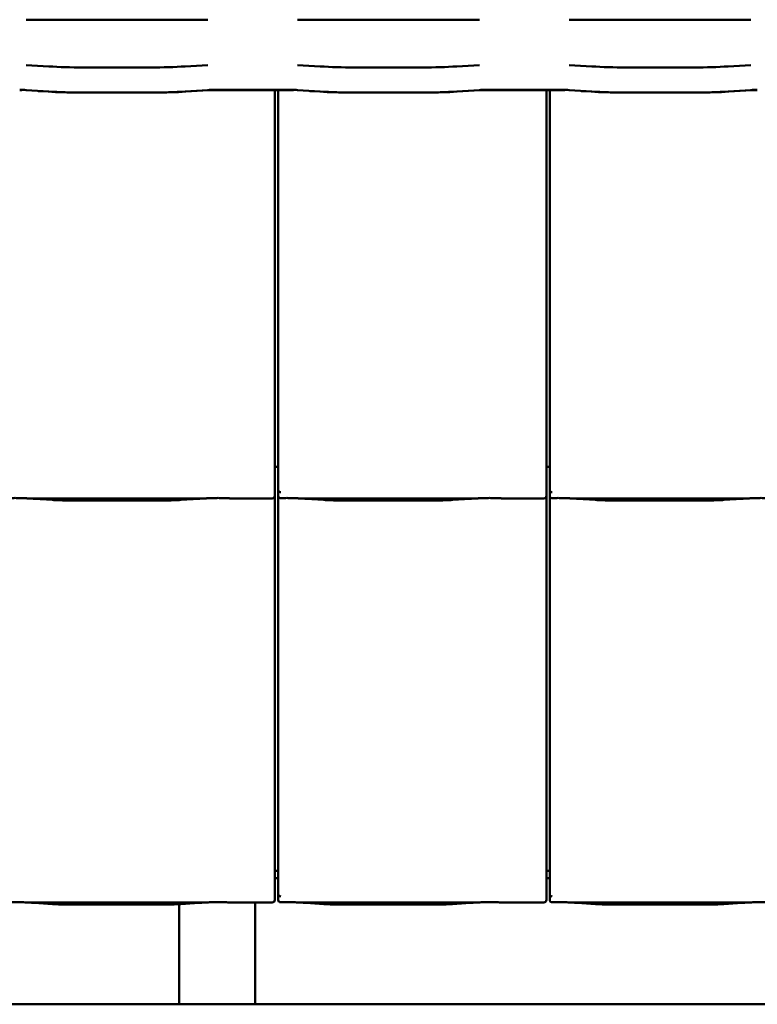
# Model space of a CAD drawing. Header units: millimetres. Extents: x 200 to 13555, y -185 to 8310.
# Tile 27 of 94: x 6567 to 7151, y 1405 to 2184. Entities that reach past the tile are written whole.
import ezdxf

# ---------------------------------------------------------------- set-up
doc = ezdxf.new("R2010")
doc.units = ezdxf.units.MM
doc.header["$LTSCALE"] = 10
doc.layers.add('Sichtbare Kanten(DIN)', color=7, linetype='Continuous', lineweight=50)

msp = doc.modelspace()

# ---------------------------------------------------------------- linework, layer by layer
at = {"layer": 'Sichtbare Kanten(DIN)'}
for p, q in [((6572.04, 2184.44), (6591.39, 2184.44)), ((6591.39, 2184.44), (6618.2, 2184.44)), ((6618.2, 2184.44), (6669.87, 2184.44)), ((6669.87, 2184.44), (6696.69, 2184.44)), ((6696.69, 2184.44), (6716.04, 2184.44)), ((6787.04, 2184.44), (6806.39, 2184.44)), ((6806.39, 2184.44), (6833.2, 2184.44)), ((6833.2, 2184.44), (6884.87, 2184.44)), ((6884.87, 2184.44), (6911.69, 2184.44)), ((6911.69, 2184.44), (6931.04, 2184.44)), ((7002.04, 2184.44), (7021.39, 2184.44)), ((7021.39, 2184.44), (7048.2, 2184.44)), ((7048.2, 2184.44), (7099.87, 2184.44)), ((7099.87, 2184.44), (7126.69, 2184.44)), ((7126.69, 2184.44), (7146.04, 2184.44)), ((6590.05, 2147.44), (6572.07, 2148.56)), ((6671.04, 2146.64), (6617.04, 2146.64)), ((6716.01, 2148.56), (6698.02, 2147.44)), ((6805.05, 2147.44), (6787.07, 2148.56)), ((6886.04, 2146.64), (6832.04, 2146.64)), ((6931.01, 2148.56), (6913.02, 2147.44)), ((7020.05, 2147.44), (7002.07, 2148.56)), ((7101.04, 2146.64), (7047.04, 2146.64)), ((7146.01, 2148.56), (7128.02, 2147.44)), ((6590.05, 2127.58), (6572.07, 2128.71)), ((6716.01, 2128.71), (6698.02, 2127.58)), ((6698.48, 2127.48), (6716.46, 2128.6)), ((6782.04, 2128.86), (6721.04, 2128.86)), ((6782.04, 2128.74), (6721.04, 2128.74)), ((6769.04, 1837.2), (6769.04, 2128.74)), ((6771.72, 2128.74), (6771.72, 1834.09)), ((6805.05, 2127.58), (6787.07, 2128.71)), ((6931.01, 2128.71), (6913.02, 2127.58)), ((6913.48, 2127.48), (6931.46, 2128.6)), ((6997.04, 2128.86), (6936.04, 2128.86)), ((6997.04, 2128.74), (6936.04, 2128.74)), ((6984.04, 1837.2), (6984.04, 2128.74)), ((6986.72, 2128.74), (6986.72, 1834.09)), ((7020.05, 2127.58), (7002.07, 2128.71)), ((7146.01, 2128.71), (7128.02, 2127.58)), ((7128.48, 2127.48), (7146.46, 2128.6)), ((6581.69, 2127.97), (6589.59, 2127.48)), ((6671.04, 2126.79), (6617.04, 2126.79)), ((6796.69, 2127.97), (6804.59, 2127.48)), ((6886.04, 2126.79), (6832.04, 2126.79)), ((7011.69, 2127.97), (7019.59, 2127.48)), ((7101.04, 2126.79), (7047.04, 2126.79)), ((6769.04, 1837.2), (6769.04, 1812.4)), ((6771.72, 1834.09), (6771.72, 1812.11)), ((6984.04, 1837.2), (6984.04, 1812.4)), ((6986.72, 1834.09), (6986.72, 1812.11)), ((6771.72, 1830.38), (6769.04, 1830.38)), ((6986.72, 1830.38), (6984.04, 1830.38)), ((6769.04, 1807.36), (6769.04, 1812.4)), ((6771.72, 1812.11), (6771.72, 1807.36)), ((6984.04, 1807.36), (6984.04, 1812.4)), ((6986.72, 1812.11), (6986.72, 1807.36)), ((6574.58, 1805.34), (6712.97, 1805.34)), ((6578.53, 1805.1), (6592.92, 1804.16)), ((6606.37, 1803.74), (6681.18, 1803.74)), ((6694.63, 1804.16), (6709.02, 1805.1)), ((6735.24, 1805.34), (6767.04, 1805.34)), ((6769.04, 1517.2), (6769.04, 1807.36)), ((6771.72, 1807.36), (6771.72, 1514.09)), ((6789.58, 1805.34), (6927.97, 1805.34)), ((6793.53, 1805.1), (6807.92, 1804.16)), ((6821.37, 1803.74), (6896.18, 1803.74)), ((6909.63, 1804.16), (6924.02, 1805.1)), ((6950.24, 1805.34), (6982.04, 1805.34)), ((6984.04, 1517.2), (6984.04, 1807.36)), ((6986.72, 1807.36), (6986.72, 1514.09)), ((7004.58, 1805.34), (7142.97, 1805.34)), ((7008.53, 1805.1), (7022.92, 1804.16)), ((7036.37, 1803.74), (7111.18, 1803.74)), ((7124.63, 1804.16), (7139.02, 1805.1)), ((6769.04, 1517.2), (6769.04, 1492.4)), ((6771.72, 1514.09), (6771.72, 1492.11)), ((6984.04, 1517.2), (6984.04, 1492.4)), ((6986.72, 1514.09), (6986.72, 1492.11)), ((6771.72, 1510.38), (6769.04, 1510.38)), ((6986.72, 1510.38), (6984.04, 1510.38)), ((6771.72, 1504.74), (6769.04, 1504.74)), ((6986.72, 1504.74), (6984.04, 1504.74)), ((6769.04, 1487.36), (6769.04, 1492.4)), ((6771.72, 1492.11), (6771.72, 1487.36)), ((6984.04, 1487.36), (6984.04, 1492.4)), ((6986.72, 1492.11), (6986.72, 1487.36)), ((6574.58, 1485.34), (6712.97, 1485.34)), ((6578.53, 1485.1), (6592.92, 1484.16)), ((6606.37, 1483.74), (6681.18, 1483.74)), ((6693.35, 1484.08), (6693.35, 1404.74)), ((6694.63, 1484.16), (6709.02, 1485.1)), ((6735.24, 1485.34), (6767.04, 1485.34)), ((6753.35, 1485.34), (6753.35, 1404.74)), ((6789.58, 1485.34), (6927.97, 1485.34)), ((6793.53, 1485.1), (6807.92, 1484.16)), ((6821.37, 1483.74), (6896.18, 1483.74)), ((6909.63, 1484.16), (6924.02, 1485.1)), ((6950.24, 1485.34), (6982.04, 1485.34)), ((7004.58, 1485.34), (7142.97, 1485.34)), ((7008.53, 1485.1), (7022.92, 1484.16)), ((7036.37, 1483.74), (7111.18, 1483.74)), ((7124.63, 1484.16), (7139.02, 1485.1)), ((6125.08, 1404.74), (6693.35, 1404.74)), ((6693.35, 1404.74), (6753.35, 1404.74)), ((6753.35, 1404.74), (7321.63, 1404.74))]:
    msp.add_line(p, q, dxfattribs=at)
for centre, major_axis, ratio, start_param, end_param in [((6617.04, 2153.83), (-59, 0), 0.121869, 1.095768, 1.570796), ((6671.04, 2153.83), (-59, 0), 0.121869, 1.570796, 2.045824), ((6832.04, 2153.83), (-59, 0), 0.121869, 1.095768, 1.570796), ((6886.04, 2153.83), (-59, 0), 0.121869, 1.570796, 2.045824), ((7047.04, 2153.83), (-59, 0), 0.121869, 1.095768, 1.570796), ((7101.04, 2153.83), (-59, 0), 0.121869, 1.570796, 2.045824), ((6567.04, 2127.52), (-11, 0), 0.121869, 4.237361, 4.712389), ((6567.04, 2127.52), (10, 0), 0.121869, 1.396024, 1.570796), ((6721.04, 2127.52), (-11, 0), 0.121869, 4.712389, 5.187417), ((6721.04, 2127.52), (10, 0), 0.121869, 1.570796, 2.045824), ((6782.04, 2127.52), (-11, 0), 0.121869, 4.237361, 4.712389), ((6782.04, 2127.52), (10, 0), 0.121869, 1.396024, 1.570796), ((6936.04, 2127.52), (-11, 0), 0.121869, 4.712389, 5.187417), ((6936.04, 2127.52), (10, 0), 0.121869, 1.570796, 2.045824), ((6997.04, 2127.52), (-11, 0), 0.121869, 4.237361, 4.712389), ((6997.04, 2127.52), (10, 0), 0.121869, 1.396024, 1.570796), ((7151.04, 2127.52), (-11, 0), 0.121869, 4.712389, 5.187417), ((7151.04, 2127.52), (10, 0), 0.121869, 1.570796, 2.045824), ((6617.04, 2133.98), (60, 0), 0.121869, 4.237361, 4.659466), ((6617.04, 2133.98), (-59, 0), 0.121869, 1.095768, 1.570796), ((6671.04, 2133.98), (-59, 0), 0.121869, 1.570796, 2.045824), ((6671.04, 2133.98), (60, 0), 0.121869, 4.765312, 5.187417), ((6832.04, 2133.98), (60, 0), 0.121869, 4.237361, 4.659466), ((6832.04, 2133.98), (-59, 0), 0.121869, 1.095768, 1.570796), ((6886.04, 2133.98), (-59, 0), 0.121869, 1.570796, 2.045824), ((6886.04, 2133.98), (60, 0), 0.121869, 4.765312, 5.187417), ((7047.04, 2133.98), (60, 0), 0.121869, 4.237361, 4.659466), ((7047.04, 2133.98), (-59, 0), 0.121869, 1.095768, 1.570796), ((7101.04, 2133.98), (-59, 0), 0.121869, 1.570796, 2.045824), ((7101.04, 2133.98), (60, 0), 0.121869, 4.765312, 5.187417), ((6773.72, 1817.76), (-1.9, -5.99), 0.101889, 5.972814, 5.990966), ((6773.72, 1812.08), (1.97, -0.34), 0.953832, 3.32216, 4.874804), ((6988.72, 1817.76), (-1.9, -5.99), 0.101889, 5.972814, 5.990966), ((6988.72, 1812.08), (1.97, -0.34), 0.953832, 3.32216, 4.874804), ((6767.04, 1807.36), (0, -2.02), 0.992203, 0, 1.570796), ((6773.72, 1807.36), (0, -2.02), 0.992203, 4.712389, 5.523328), ((6982.04, 1807.36), (0, -2.02), 0.992203, 0, 1.570796), ((6988.72, 1807.36), (0, -2.02), 0.992203, 4.712389, 5.523328), ((6773.72, 1497.76), (-1.9, -5.99), 0.101889, 5.972814, 5.990966), ((6773.72, 1492.08), (1.97, -0.34), 0.953832, 3.32216, 4.874804), ((6988.72, 1497.76), (-1.9, -5.99), 0.101889, 5.972814, 5.990966), ((6988.72, 1492.08), (1.97, -0.34), 0.953832, 3.32216, 4.874804), ((6767.04, 1487.36), (0, -2.02), 0.992203, 0, 1.570796), ((6773.72, 1487.36), (0, -2.02), 0.992203, 4.712389, 5.523328), ((6982.04, 1487.36), (0, -2.02), 0.992203, 0, 1.570796), ((6988.72, 1487.36), (0, -2.02), 0.992203, 4.712389, 5.523328)]:
    msp.add_ellipse(centre, major_axis=major_axis, ratio=ratio, start_param=start_param, end_param=end_param, dxfattribs=at)
for points, knots in [([(6574.58, 1805.34), (6574.22, 1805.34), (6573.83, 1805.36), (6573.05, 1805.39), (6572.65, 1805.41), (6570.92, 1805.49), (6569.41, 1805.56), (6566.37, 1805.65), (6564.84, 1805.68), (6563.44, 1805.68), (6562.05, 1805.68), (6560.52, 1805.65), (6558.91, 1805.61), (6558.82, 1805.6), (6558.72, 1805.6)], [-1.052265, -1.052265, -1.052265, -1.052265, -0.944033, -0.944033, -0.835802, -0.835802, -0.417901, -0.417901, 0, 0, 0, 0.417901, 0.417901, 0.44326, 0.44326, 0.44326, 0.44326]), ([(6573.54, 1805.37), (6573.89, 1805.35), (6574.23, 1805.34), (6574.91, 1805.31), (6575.25, 1805.29), (6575.92, 1805.26), (6576.25, 1805.24), (6576.91, 1805.2), (6577.24, 1805.18), (6577.89, 1805.15), (6578.21, 1805.13), (6578.53, 1805.1)], [1.8945551, 1.8945551, 1.8945551, 1.8945551, 1.9289476, 1.9289476, 1.9633401, 1.9633401, 1.9977326, 1.9977326, 2.0321251, 2.0321251, 2.0665177, 2.0665177, 2.0665177, 2.0665177]), ([(6606.37, 1803.74), (6605.43, 1803.74), (6604.5, 1803.75), (6602.64, 1803.77), (6601.72, 1803.79), (6599.89, 1803.83), (6598.98, 1803.86), (6597.19, 1803.93), (6596.31, 1803.96), (6594.59, 1804.05), (6593.74, 1804.1), (6592.92, 1804.16)], [4.712389, 4.712389, 4.712389, 4.712389, 4.8115332, 4.8115332, 4.9106775, 4.9106775, 5.0098218, 5.0098218, 5.108966, 5.108966, 5.2081103, 5.2081103, 5.2081103, 5.2081103]), ([(6694.63, 1804.16), (6693.81, 1804.1), (6692.96, 1804.05), (6691.24, 1803.96), (6690.36, 1803.93), (6688.57, 1803.86), (6687.66, 1803.83), (6685.83, 1803.79), (6684.91, 1803.77), (6683.05, 1803.75), (6682.12, 1803.74), (6681.18, 1803.74)], [4.2166677, 4.2166677, 4.2166677, 4.2166677, 4.3158119, 4.3158119, 4.4149562, 4.4149562, 4.5141004, 4.5141004, 4.6132447, 4.6132447, 4.712389, 4.712389, 4.712389, 4.712389]), ([(6714.01, 1805.37), (6713.66, 1805.35), (6713.32, 1805.34), (6712.64, 1805.31), (6712.3, 1805.29), (6711.63, 1805.26), (6711.3, 1805.24), (6710.64, 1805.2), (6710.31, 1805.18), (6709.66, 1805.15), (6709.33, 1805.13), (6709.02, 1805.1)], [5.0361477, 5.0361477, 5.0361477, 5.0361477, 5.0705402, 5.0705402, 5.1049328, 5.1049328, 5.1393253, 5.1393253, 5.1737178, 5.1737178, 5.2081103, 5.2081103, 5.2081103, 5.2081103]), ([(6735.24, 1805.34), (6734.88, 1805.34), (6734.49, 1805.36), (6733.71, 1805.39), (6733.32, 1805.41), (6731.58, 1805.49), (6730.07, 1805.56), (6727.03, 1805.65), (6725.5, 1805.68), (6722.71, 1805.68), (6721.18, 1805.65), (6718.14, 1805.56), (6716.63, 1805.49), (6714.9, 1805.41), (6714.5, 1805.39), (6713.72, 1805.36), (6713.33, 1805.34), (6712.97, 1805.34)], [1.226544, 1.226544, 1.226544, 1.226544, 1.334775, 1.334775, 1.443007, 1.443007, 1.860908, 1.860908, 2.278809, 2.278809, 2.69671, 2.69671, 3.11461, 3.11461, 3.222842, 3.222842, 3.331074, 3.331074, 3.331074, 3.331074]), ([(6734.48, 1805.36), (6734.46, 1805.36), (6734.44, 1805.36), (6734.4, 1805.36), (6734.39, 1805.36), (6734.35, 1805.36), (6734.33, 1805.36), (6734.3, 1805.36), (6734.28, 1805.37), (6734.24, 1805.37), (6734.22, 1805.37), (6734.2, 1805.37)], [4.37952398, 4.37952398, 4.37952398, 4.37952398, 4.381345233, 4.381345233, 4.383166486, 4.383166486, 4.384987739, 4.384987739, 4.386808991, 4.386808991, 4.388630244, 4.388630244, 4.388630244, 4.388630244]), ([(6772.35, 1805.89), (6772.48, 1805.81), (6772.62, 1805.75), (6772.93, 1805.65), (6773.11, 1805.62), (6773.36, 1805.6), (6773.43, 1805.6), (6773.55, 1805.6), (6773.6, 1805.6), (6773.67, 1805.6), (6773.7, 1805.6), (6773.72, 1805.6)], [-0.5371849, -0.5371849, -0.5371849, -0.5371849, -0.4701715, -0.4701715, -0.3994312, -0.3994312, -0.370279, -0.370279, -0.3542794, -0.3542794, -0.3446725, -0.3446725, -0.3446725, -0.3446725]), ([(6789.58, 1805.34), (6789.22, 1805.34), (6788.83, 1805.36), (6788.05, 1805.39), (6787.65, 1805.41), (6785.92, 1805.49), (6784.41, 1805.56), (6781.37, 1805.65), (6779.84, 1805.68), (6778.44, 1805.68), (6777.05, 1805.68), (6775.52, 1805.65), (6773.91, 1805.61), (6773.82, 1805.6), (6773.72, 1805.6)], [-1.052265, -1.052265, -1.052265, -1.052265, -0.944033, -0.944033, -0.835802, -0.835802, -0.417901, -0.417901, 0, 0, 0, 0.417901, 0.417901, 0.44326, 0.44326, 0.44326, 0.44326]), ([(6788.54, 1805.37), (6788.89, 1805.35), (6789.23, 1805.34), (6789.91, 1805.31), (6790.25, 1805.29), (6790.92, 1805.26), (6791.25, 1805.24), (6791.91, 1805.2), (6792.24, 1805.18), (6792.89, 1805.15), (6793.21, 1805.13), (6793.53, 1805.1)], [1.8945551, 1.8945551, 1.8945551, 1.8945551, 1.9289476, 1.9289476, 1.9633401, 1.9633401, 1.9977326, 1.9977326, 2.0321251, 2.0321251, 2.0665177, 2.0665177, 2.0665177, 2.0665177]), ([(6821.37, 1803.74), (6820.43, 1803.74), (6819.5, 1803.75), (6817.64, 1803.77), (6816.72, 1803.79), (6814.89, 1803.83), (6813.98, 1803.86), (6812.19, 1803.93), (6811.31, 1803.96), (6809.59, 1804.05), (6808.74, 1804.1), (6807.92, 1804.16)], [4.712389, 4.712389, 4.712389, 4.712389, 4.8115332, 4.8115332, 4.9106775, 4.9106775, 5.0098218, 5.0098218, 5.108966, 5.108966, 5.2081103, 5.2081103, 5.2081103, 5.2081103]), ([(6909.63, 1804.16), (6908.81, 1804.1), (6907.96, 1804.05), (6906.24, 1803.96), (6905.36, 1803.93), (6903.57, 1803.86), (6902.66, 1803.83), (6900.83, 1803.79), (6899.91, 1803.77), (6898.05, 1803.75), (6897.12, 1803.74), (6896.18, 1803.74)], [4.2166677, 4.2166677, 4.2166677, 4.2166677, 4.3158119, 4.3158119, 4.4149562, 4.4149562, 4.5141004, 4.5141004, 4.6132447, 4.6132447, 4.712389, 4.712389, 4.712389, 4.712389]), ([(6929.01, 1805.37), (6928.66, 1805.35), (6928.32, 1805.34), (6927.64, 1805.31), (6927.3, 1805.29), (6926.63, 1805.26), (6926.3, 1805.24), (6925.64, 1805.2), (6925.31, 1805.18), (6924.66, 1805.15), (6924.33, 1805.13), (6924.02, 1805.1)], [5.0361477, 5.0361477, 5.0361477, 5.0361477, 5.0705402, 5.0705402, 5.1049328, 5.1049328, 5.1393253, 5.1393253, 5.1737178, 5.1737178, 5.2081103, 5.2081103, 5.2081103, 5.2081103]), ([(6950.24, 1805.34), (6949.88, 1805.34), (6949.49, 1805.36), (6948.71, 1805.39), (6948.32, 1805.41), (6946.58, 1805.49), (6945.07, 1805.56), (6942.03, 1805.65), (6940.5, 1805.68), (6937.71, 1805.68), (6936.18, 1805.65), (6933.14, 1805.56), (6931.63, 1805.49), (6929.9, 1805.41), (6929.5, 1805.39), (6928.72, 1805.36), (6928.33, 1805.34), (6927.97, 1805.34)], [1.226544, 1.226544, 1.226544, 1.226544, 1.334775, 1.334775, 1.443007, 1.443007, 1.860908, 1.860908, 2.278809, 2.278809, 2.69671, 2.69671, 3.11461, 3.11461, 3.222842, 3.222842, 3.331074, 3.331074, 3.331074, 3.331074]), ([(6949.48, 1805.36), (6949.46, 1805.36), (6949.44, 1805.36), (6949.4, 1805.36), (6949.39, 1805.36), (6949.35, 1805.36), (6949.33, 1805.36), (6949.3, 1805.36), (6949.28, 1805.37), (6949.24, 1805.37), (6949.22, 1805.37), (6949.2, 1805.37)], [4.37952398, 4.37952398, 4.37952398, 4.37952398, 4.381345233, 4.381345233, 4.383166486, 4.383166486, 4.384987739, 4.384987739, 4.386808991, 4.386808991, 4.388630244, 4.388630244, 4.388630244, 4.388630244]), ([(6987.35, 1805.89), (6987.48, 1805.81), (6987.62, 1805.75), (6987.93, 1805.65), (6988.11, 1805.62), (6988.36, 1805.6), (6988.43, 1805.6), (6988.55, 1805.6), (6988.6, 1805.6), (6988.67, 1805.6), (6988.7, 1805.6), (6988.72, 1805.6)], [-0.5371849, -0.5371849, -0.5371849, -0.5371849, -0.4701715, -0.4701715, -0.3994312, -0.3994312, -0.370279, -0.370279, -0.3542794, -0.3542794, -0.3446725, -0.3446725, -0.3446725, -0.3446725]), ([(7004.58, 1805.34), (7004.22, 1805.34), (7003.83, 1805.36), (7003.05, 1805.39), (7002.65, 1805.41), (7000.92, 1805.49), (6999.41, 1805.56), (6996.37, 1805.65), (6994.84, 1805.68), (6993.44, 1805.68), (6992.05, 1805.68), (6990.52, 1805.65), (6988.91, 1805.61), (6988.82, 1805.6), (6988.72, 1805.6)], [-1.052265, -1.052265, -1.052265, -1.052265, -0.944033, -0.944033, -0.835802, -0.835802, -0.417901, -0.417901, 0, 0, 0, 0.417901, 0.417901, 0.44326, 0.44326, 0.44326, 0.44326]), ([(7003.54, 1805.37), (7003.89, 1805.35), (7004.23, 1805.34), (7004.91, 1805.31), (7005.25, 1805.29), (7005.92, 1805.26), (7006.25, 1805.24), (7006.91, 1805.2), (7007.24, 1805.18), (7007.89, 1805.15), (7008.21, 1805.13), (7008.53, 1805.1)], [1.8945551, 1.8945551, 1.8945551, 1.8945551, 1.9289476, 1.9289476, 1.9633401, 1.9633401, 1.9977326, 1.9977326, 2.0321251, 2.0321251, 2.0665177, 2.0665177, 2.0665177, 2.0665177]), ([(7036.37, 1803.74), (7035.43, 1803.74), (7034.5, 1803.75), (7032.64, 1803.77), (7031.72, 1803.79), (7029.89, 1803.83), (7028.98, 1803.86), (7027.19, 1803.93), (7026.31, 1803.96), (7024.59, 1804.05), (7023.74, 1804.1), (7022.92, 1804.16)], [4.712389, 4.712389, 4.712389, 4.712389, 4.8115332, 4.8115332, 4.9106775, 4.9106775, 5.0098218, 5.0098218, 5.108966, 5.108966, 5.2081103, 5.2081103, 5.2081103, 5.2081103]), ([(7124.63, 1804.16), (7123.81, 1804.1), (7122.96, 1804.05), (7121.24, 1803.96), (7120.36, 1803.93), (7118.57, 1803.86), (7117.66, 1803.83), (7115.83, 1803.79), (7114.91, 1803.77), (7113.05, 1803.75), (7112.12, 1803.74), (7111.18, 1803.74)], [4.2166677, 4.2166677, 4.2166677, 4.2166677, 4.3158119, 4.3158119, 4.4149562, 4.4149562, 4.5141004, 4.5141004, 4.6132447, 4.6132447, 4.712389, 4.712389, 4.712389, 4.712389]), ([(7144.01, 1805.37), (7143.66, 1805.35), (7143.32, 1805.34), (7142.64, 1805.31), (7142.3, 1805.29), (7141.63, 1805.26), (7141.3, 1805.24), (7140.64, 1805.2), (7140.31, 1805.18), (7139.66, 1805.15), (7139.33, 1805.13), (7139.02, 1805.1)], [5.0361477, 5.0361477, 5.0361477, 5.0361477, 5.0705402, 5.0705402, 5.1049328, 5.1049328, 5.1393253, 5.1393253, 5.1737178, 5.1737178, 5.2081103, 5.2081103, 5.2081103, 5.2081103]), ([(7165.24, 1805.34), (7164.88, 1805.34), (7164.49, 1805.36), (7163.71, 1805.39), (7163.32, 1805.41), (7161.58, 1805.49), (7160.07, 1805.56), (7157.03, 1805.65), (7155.5, 1805.68), (7152.71, 1805.68), (7151.18, 1805.65), (7148.14, 1805.56), (7146.63, 1805.49), (7144.9, 1805.41), (7144.5, 1805.39), (7143.72, 1805.36), (7143.33, 1805.34), (7142.97, 1805.34)], [1.226544, 1.226544, 1.226544, 1.226544, 1.334775, 1.334775, 1.443007, 1.443007, 1.860908, 1.860908, 2.278809, 2.278809, 2.69671, 2.69671, 3.11461, 3.11461, 3.222842, 3.222842, 3.331074, 3.331074, 3.331074, 3.331074]), ([(6574.58, 1485.34), (6574.22, 1485.34), (6573.83, 1485.36), (6573.05, 1485.39), (6572.65, 1485.41), (6570.92, 1485.49), (6569.41, 1485.56), (6566.37, 1485.65), (6564.84, 1485.68), (6563.44, 1485.68), (6562.05, 1485.68), (6560.52, 1485.65), (6558.91, 1485.61), (6558.82, 1485.6), (6558.72, 1485.6)], [-1.052265, -1.052265, -1.052265, -1.052265, -0.944033, -0.944033, -0.835802, -0.835802, -0.417901, -0.417901, 0, 0, 0, 0.417901, 0.417901, 0.44326, 0.44326, 0.44326, 0.44326]), ([(6573.54, 1485.37), (6573.89, 1485.35), (6574.23, 1485.34), (6574.91, 1485.31), (6575.25, 1485.29), (6575.92, 1485.26), (6576.25, 1485.24), (6576.91, 1485.2), (6577.24, 1485.18), (6577.89, 1485.15), (6578.21, 1485.13), (6578.53, 1485.1)], [1.8945551, 1.8945551, 1.8945551, 1.8945551, 1.9289476, 1.9289476, 1.9633401, 1.9633401, 1.9977326, 1.9977326, 2.0321251, 2.0321251, 2.0665177, 2.0665177, 2.0665177, 2.0665177]), ([(6606.37, 1483.74), (6605.43, 1483.74), (6604.5, 1483.75), (6602.64, 1483.77), (6601.72, 1483.79), (6599.89, 1483.83), (6598.98, 1483.86), (6597.19, 1483.93), (6596.31, 1483.96), (6594.59, 1484.05), (6593.74, 1484.1), (6592.92, 1484.16)], [4.712389, 4.712389, 4.712389, 4.712389, 4.8115332, 4.8115332, 4.9106775, 4.9106775, 5.0098218, 5.0098218, 5.108966, 5.108966, 5.2081103, 5.2081103, 5.2081103, 5.2081103]), ([(6694.63, 1484.16), (6693.81, 1484.1), (6692.96, 1484.05), (6691.24, 1483.96), (6690.36, 1483.93), (6688.57, 1483.86), (6687.66, 1483.83), (6685.83, 1483.79), (6684.91, 1483.77), (6683.05, 1483.75), (6682.12, 1483.74), (6681.18, 1483.74)], [4.2166677, 4.2166677, 4.2166677, 4.2166677, 4.3158119, 4.3158119, 4.4149562, 4.4149562, 4.5141004, 4.5141004, 4.6132447, 4.6132447, 4.712389, 4.712389, 4.712389, 4.712389]), ([(6714.01, 1485.37), (6713.66, 1485.35), (6713.32, 1485.34), (6712.64, 1485.31), (6712.3, 1485.29), (6711.63, 1485.26), (6711.3, 1485.24), (6710.64, 1485.2), (6710.31, 1485.18), (6709.66, 1485.15), (6709.33, 1485.13), (6709.02, 1485.1)], [5.0361477, 5.0361477, 5.0361477, 5.0361477, 5.0705402, 5.0705402, 5.1049328, 5.1049328, 5.1393253, 5.1393253, 5.1737178, 5.1737178, 5.2081103, 5.2081103, 5.2081103, 5.2081103]), ([(6735.24, 1485.34), (6734.88, 1485.34), (6734.49, 1485.36), (6733.71, 1485.39), (6733.32, 1485.41), (6731.58, 1485.49), (6730.07, 1485.56), (6727.03, 1485.65), (6725.5, 1485.68), (6722.71, 1485.68), (6721.18, 1485.65), (6718.14, 1485.56), (6716.63, 1485.49), (6714.9, 1485.41), (6714.5, 1485.39), (6713.72, 1485.36), (6713.33, 1485.34), (6712.97, 1485.34)], [1.226544, 1.226544, 1.226544, 1.226544, 1.334775, 1.334775, 1.443007, 1.443007, 1.860908, 1.860908, 2.278809, 2.278809, 2.69671, 2.69671, 3.11461, 3.11461, 3.222842, 3.222842, 3.331074, 3.331074, 3.331074, 3.331074]), ([(6734.48, 1485.36), (6734.46, 1485.36), (6734.44, 1485.36), (6734.4, 1485.36), (6734.39, 1485.36), (6734.35, 1485.36), (6734.33, 1485.36), (6734.3, 1485.36), (6734.28, 1485.37), (6734.24, 1485.37), (6734.22, 1485.37), (6734.2, 1485.37)], [4.37952398, 4.37952398, 4.37952398, 4.37952398, 4.381345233, 4.381345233, 4.383166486, 4.383166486, 4.384987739, 4.384987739, 4.386808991, 4.386808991, 4.388630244, 4.388630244, 4.388630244, 4.388630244]), ([(6772.35, 1485.89), (6772.48, 1485.81), (6772.62, 1485.75), (6772.93, 1485.65), (6773.11, 1485.62), (6773.36, 1485.6), (6773.43, 1485.6), (6773.55, 1485.6), (6773.6, 1485.6), (6773.67, 1485.6), (6773.7, 1485.6), (6773.72, 1485.6)], [-0.5371849, -0.5371849, -0.5371849, -0.5371849, -0.4701715, -0.4701715, -0.3994312, -0.3994312, -0.370279, -0.370279, -0.3542794, -0.3542794, -0.3446725, -0.3446725, -0.3446725, -0.3446725]), ([(6789.58, 1485.34), (6789.22, 1485.34), (6788.83, 1485.36), (6788.05, 1485.39), (6787.65, 1485.41), (6785.92, 1485.49), (6784.41, 1485.56), (6781.37, 1485.65), (6779.84, 1485.68), (6778.44, 1485.68), (6777.05, 1485.68), (6775.52, 1485.65), (6773.91, 1485.61), (6773.82, 1485.6), (6773.72, 1485.6)], [-1.052265, -1.052265, -1.052265, -1.052265, -0.944033, -0.944033, -0.835802, -0.835802, -0.417901, -0.417901, 0, 0, 0, 0.417901, 0.417901, 0.44326, 0.44326, 0.44326, 0.44326]), ([(6788.54, 1485.37), (6788.89, 1485.35), (6789.23, 1485.34), (6789.91, 1485.31), (6790.25, 1485.29), (6790.92, 1485.26), (6791.25, 1485.24), (6791.91, 1485.2), (6792.24, 1485.18), (6792.89, 1485.15), (6793.21, 1485.13), (6793.53, 1485.1)], [1.8945551, 1.8945551, 1.8945551, 1.8945551, 1.9289476, 1.9289476, 1.9633401, 1.9633401, 1.9977326, 1.9977326, 2.0321251, 2.0321251, 2.0665177, 2.0665177, 2.0665177, 2.0665177]), ([(6821.37, 1483.74), (6820.43, 1483.74), (6819.5, 1483.75), (6817.64, 1483.77), (6816.72, 1483.79), (6814.89, 1483.83), (6813.98, 1483.86), (6812.19, 1483.93), (6811.31, 1483.96), (6809.59, 1484.05), (6808.74, 1484.1), (6807.92, 1484.16)], [4.712389, 4.712389, 4.712389, 4.712389, 4.8115332, 4.8115332, 4.9106775, 4.9106775, 5.0098218, 5.0098218, 5.108966, 5.108966, 5.2081103, 5.2081103, 5.2081103, 5.2081103]), ([(6909.63, 1484.16), (6908.81, 1484.1), (6907.96, 1484.05), (6906.24, 1483.96), (6905.36, 1483.93), (6903.57, 1483.86), (6902.66, 1483.83), (6900.83, 1483.79), (6899.91, 1483.77), (6898.05, 1483.75), (6897.12, 1483.74), (6896.18, 1483.74)], [4.2166677, 4.2166677, 4.2166677, 4.2166677, 4.3158119, 4.3158119, 4.4149562, 4.4149562, 4.5141004, 4.5141004, 4.6132447, 4.6132447, 4.712389, 4.712389, 4.712389, 4.712389]), ([(6929.01, 1485.37), (6928.66, 1485.35), (6928.32, 1485.34), (6927.64, 1485.31), (6927.3, 1485.29), (6926.63, 1485.26), (6926.3, 1485.24), (6925.64, 1485.2), (6925.31, 1485.18), (6924.66, 1485.15), (6924.33, 1485.13), (6924.02, 1485.1)], [5.0361477, 5.0361477, 5.0361477, 5.0361477, 5.0705402, 5.0705402, 5.1049328, 5.1049328, 5.1393253, 5.1393253, 5.1737178, 5.1737178, 5.2081103, 5.2081103, 5.2081103, 5.2081103]), ([(6950.24, 1485.34), (6949.88, 1485.34), (6949.49, 1485.36), (6948.71, 1485.39), (6948.32, 1485.41), (6946.58, 1485.49), (6945.07, 1485.56), (6942.03, 1485.65), (6940.5, 1485.68), (6937.71, 1485.68), (6936.18, 1485.65), (6933.14, 1485.56), (6931.63, 1485.49), (6929.9, 1485.41), (6929.5, 1485.39), (6928.72, 1485.36), (6928.33, 1485.34), (6927.97, 1485.34)], [1.226544, 1.226544, 1.226544, 1.226544, 1.334775, 1.334775, 1.443007, 1.443007, 1.860908, 1.860908, 2.278809, 2.278809, 2.69671, 2.69671, 3.11461, 3.11461, 3.222842, 3.222842, 3.331074, 3.331074, 3.331074, 3.331074]), ([(6949.48, 1485.36), (6949.46, 1485.36), (6949.44, 1485.36), (6949.4, 1485.36), (6949.39, 1485.36), (6949.35, 1485.36), (6949.33, 1485.36), (6949.3, 1485.36), (6949.28, 1485.37), (6949.24, 1485.37), (6949.22, 1485.37), (6949.2, 1485.37)], [4.37952398, 4.37952398, 4.37952398, 4.37952398, 4.381345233, 4.381345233, 4.383166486, 4.383166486, 4.384987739, 4.384987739, 4.386808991, 4.386808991, 4.388630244, 4.388630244, 4.388630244, 4.388630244]), ([(6987.35, 1485.89), (6987.48, 1485.81), (6987.62, 1485.75), (6987.93, 1485.65), (6988.11, 1485.62), (6988.36, 1485.6), (6988.43, 1485.6), (6988.55, 1485.6), (6988.6, 1485.6), (6988.67, 1485.6), (6988.7, 1485.6), (6988.72, 1485.6)], [-0.5371849, -0.5371849, -0.5371849, -0.5371849, -0.4701715, -0.4701715, -0.3994312, -0.3994312, -0.370279, -0.370279, -0.3542794, -0.3542794, -0.3446725, -0.3446725, -0.3446725, -0.3446725]), ([(7004.58, 1485.34), (7004.22, 1485.34), (7003.83, 1485.36), (7003.05, 1485.39), (7002.65, 1485.41), (7000.92, 1485.49), (6999.41, 1485.56), (6996.37, 1485.65), (6994.84, 1485.68), (6993.44, 1485.68), (6992.05, 1485.68), (6990.52, 1485.65), (6988.91, 1485.61), (6988.82, 1485.6), (6988.72, 1485.6)], [-1.052265, -1.052265, -1.052265, -1.052265, -0.944033, -0.944033, -0.835802, -0.835802, -0.417901, -0.417901, 0, 0, 0, 0.417901, 0.417901, 0.44326, 0.44326, 0.44326, 0.44326]), ([(7003.54, 1485.37), (7003.89, 1485.35), (7004.23, 1485.34), (7004.91, 1485.31), (7005.25, 1485.29), (7005.92, 1485.26), (7006.25, 1485.24), (7006.91, 1485.2), (7007.24, 1485.18), (7007.89, 1485.15), (7008.21, 1485.13), (7008.53, 1485.1)], [1.8945551, 1.8945551, 1.8945551, 1.8945551, 1.9289476, 1.9289476, 1.9633401, 1.9633401, 1.9977326, 1.9977326, 2.0321251, 2.0321251, 2.0665177, 2.0665177, 2.0665177, 2.0665177]), ([(7036.37, 1483.74), (7035.43, 1483.74), (7034.5, 1483.75), (7032.64, 1483.77), (7031.72, 1483.79), (7029.89, 1483.83), (7028.98, 1483.86), (7027.19, 1483.93), (7026.31, 1483.96), (7024.59, 1484.05), (7023.74, 1484.1), (7022.92, 1484.16)], [4.712389, 4.712389, 4.712389, 4.712389, 4.8115332, 4.8115332, 4.9106775, 4.9106775, 5.0098218, 5.0098218, 5.108966, 5.108966, 5.2081103, 5.2081103, 5.2081103, 5.2081103]), ([(7124.63, 1484.16), (7123.81, 1484.1), (7122.96, 1484.05), (7121.24, 1483.96), (7120.36, 1483.93), (7118.57, 1483.86), (7117.66, 1483.83), (7115.83, 1483.79), (7114.91, 1483.77), (7113.05, 1483.75), (7112.12, 1483.74), (7111.18, 1483.74)], [4.2166677, 4.2166677, 4.2166677, 4.2166677, 4.3158119, 4.3158119, 4.4149562, 4.4149562, 4.5141004, 4.5141004, 4.6132447, 4.6132447, 4.712389, 4.712389, 4.712389, 4.712389]), ([(7144.01, 1485.37), (7143.66, 1485.35), (7143.32, 1485.34), (7142.64, 1485.31), (7142.3, 1485.29), (7141.63, 1485.26), (7141.3, 1485.24), (7140.64, 1485.2), (7140.31, 1485.18), (7139.66, 1485.15), (7139.33, 1485.13), (7139.02, 1485.1)], [5.0361477, 5.0361477, 5.0361477, 5.0361477, 5.0705402, 5.0705402, 5.1049328, 5.1049328, 5.1393253, 5.1393253, 5.1737178, 5.1737178, 5.2081103, 5.2081103, 5.2081103, 5.2081103]), ([(7165.24, 1485.34), (7164.88, 1485.34), (7164.49, 1485.36), (7163.71, 1485.39), (7163.32, 1485.41), (7161.58, 1485.49), (7160.07, 1485.56), (7157.03, 1485.65), (7155.5, 1485.68), (7152.71, 1485.68), (7151.18, 1485.65), (7148.14, 1485.56), (7146.63, 1485.49), (7144.9, 1485.41), (7144.5, 1485.39), (7143.72, 1485.36), (7143.33, 1485.34), (7142.97, 1485.34)], [1.226544, 1.226544, 1.226544, 1.226544, 1.334775, 1.334775, 1.443007, 1.443007, 1.860908, 1.860908, 2.278809, 2.278809, 2.69671, 2.69671, 3.11461, 3.11461, 3.222842, 3.222842, 3.331074, 3.331074, 3.331074, 3.331074])]:
    msp.add_open_spline(points, degree=3, knots=knots, dxfattribs=at)
for points in [[(6734.48, 1805.36), (6734.73, 1805.35), (6734.99, 1805.34), (6735.24, 1805.34)], [(6949.48, 1805.36), (6949.73, 1805.35), (6949.99, 1805.34), (6950.24, 1805.34)], [(6734.48, 1485.36), (6734.73, 1485.35), (6734.99, 1485.34), (6735.24, 1485.34)], [(6949.48, 1485.36), (6949.73, 1485.35), (6949.99, 1485.34), (6950.24, 1485.34)]]:
    msp.add_open_spline(points, degree=3, dxfattribs=at)

doc.saveas('drawing.dxf')
